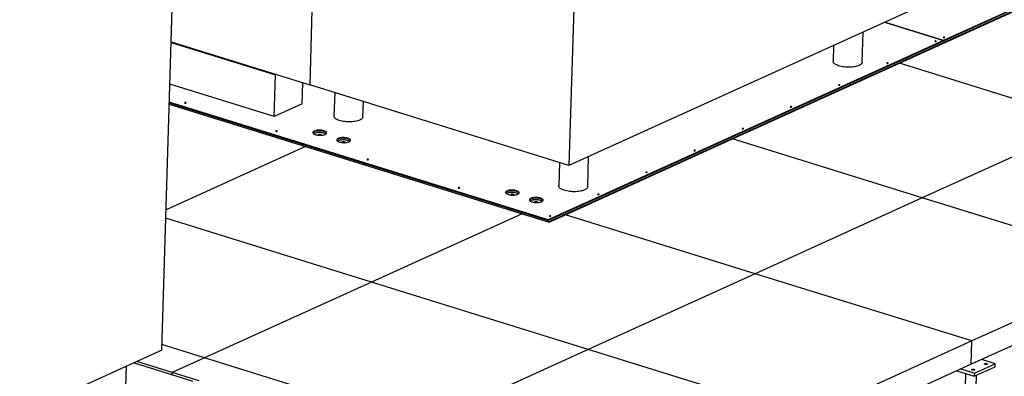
# Model space of a CAD drawing. Header units: millimetres. Extents: x 0 to 841, y 0 to 594.
# Tile 113 of 155: x 719 to 773, y 222 to 242. Entities that reach past the tile are written whole.
import ezdxf

# ---------------------------------------------------------------- set-up
doc = ezdxf.new("R2010")
doc.units = ezdxf.units.MM
doc.layers.add('TRAIT-FORT', color=4, linetype='Continuous', lineweight=25)

msp = doc.modelspace()

# ---------------------------------------------------------------- linework, layer by layer
at = {"layer": 'TRAIT-FORT', "color": 4, "linetype": 'Continuous', "lineweight": 25}
for p, q in [((737.10408, 295.78227), (735.37439, 238.04378)), ((736.84128, 287.00949), (735.37439, 238.04378)), ((751.05387, 282.58888), (749.58698, 233.62317)), ((727.27006, 223.48356), (728.73694, 272.44927)), ((791.44457, 252.64101), (749.58698, 233.62317)), ((793.14254, 250.94868), (770.10867, 240.48333)), ((793.1415, 250.91386), (748.44663, 230.60691)), ((748.4597, 230.52124), (793.13872, 250.82099)), ((793.1415, 250.91386), (770.10763, 240.4485)), ((767.69856, 239.2368), (776.85109, 243.39522)), ((766.88947, 241.48449), (770.10852, 240.48326)), ((770.10867, 240.48333), (766.88962, 241.48456)), ((765.65418, 239.28675), (765.70388, 240.94583)), ((727.77599, 240.372), (733.49282, 238.59387)), ((727.77703, 240.40683), (735.37439, 238.04378)), ((770.10747, 240.44843), (748.44663, 230.60691)), ((770.10852, 240.48326), (748.44767, 230.64174)), ((764.09375, 240.21427), (764.06739, 239.33428)), ((770.10852, 240.48326), (770.10747, 240.44843)), ((770.10763, 240.4485), (770.10748, 240.44855)), ((770.10763, 240.4485), (770.10867, 240.48333)), ((758.54603, 235.07838), (767.69856, 239.2368)), ((778.10328, 236.00057), (767.69856, 239.2368)), ((733.42431, 236.30693), (733.49282, 238.59387)), ((733.53875, 238.61473), (733.49282, 238.59387)), ((733.42431, 236.30693), (727.70748, 238.08506)), ((734.96547, 237.00715), (735.00001, 238.16023)), ((749.58698, 233.62317), (735.37439, 238.04378)), ((736.74627, 237.61708), (736.70776, 236.33162)), ((727.67456, 236.98614), (735.14431, 234.66279)), ((727.67698, 237.06699), (748.44663, 230.60691)), ((748.44767, 230.64174), (727.67802, 237.10182)), ((734.96547, 237.00715), (733.42431, 236.30693)), ((738.29455, 236.28409), (738.31982, 237.12765)), ((778.10328, 236.00057), (768.95074, 231.84215)), ((749.39349, 230.91996), (758.54603, 235.07838)), ((768.95074, 231.84215), (758.54603, 235.07838)), ((735.14431, 234.66279), (727.50092, 231.19005)), ((735.14431, 234.66279), (747.02105, 230.96871)), ((749.06443, 233.78571), (749.02592, 232.50025)), ((750.6127, 232.45271), (750.66241, 234.11179)), ((768.95074, 231.84215), (759.79821, 227.68373)), ((780.82748, 228.14807), (768.95074, 231.84215)), ((738.76894, 227.21939), (727.48709, 230.72844)), ((747.02105, 230.96871), (738.76894, 227.21939)), ((747.02105, 230.96871), (748.49308, 230.51086)), ((748.44421, 230.52606), (748.44663, 230.60691)), ((748.44663, 230.60691), (748.44767, 230.64174)), ((748.49308, 230.51086), (749.39349, 230.91996)), ((759.79821, 227.68373), (749.39349, 230.91996)), ((780.82748, 228.14807), (771.67495, 223.98965)), ((738.76894, 227.21939), (729.6164, 223.06097)), ((750.64568, 223.52531), (738.76894, 227.21939)), ((759.79821, 227.68373), (750.64568, 223.52531)), ((771.67495, 223.98965), (759.79821, 227.68373)), ((780.78923, 226.8711), (771.6367, 222.71268)), ((771.67495, 223.98965), (762.52242, 219.83123)), ((771.6367, 222.71268), (771.67495, 223.98965)), ((727.27006, 223.48356), (685.41247, 204.46572)), ((729.6164, 223.06097), (727.27918, 223.78793)), ((750.64568, 223.52531), (741.49314, 219.36689)), ((762.52242, 219.83123), (750.64568, 223.52531)), ((729.6164, 223.06097), (727.8465, 222.25682)), ((741.49314, 219.36689), (729.6164, 223.06097)), ((772.95103, 222.7417), (772.20873, 222.97258)), ((725.28077, 220.94324), (725.33047, 222.60231)), ((725.74899, 222.79247), (728.96803, 221.79123)), ((727.8465, 222.25682), (725.90153, 222.86177)), ((771.6367, 222.71268), (762.48416, 218.55426)), ((770.85034, 222.3554), (771.80209, 222.05938)), ((771.06466, 222.45278), (771.80696, 222.2219)), ((771.80209, 222.05938), (772.94616, 222.57918)), ((771.80696, 222.2219), (772.95103, 222.7417)), ((772.94616, 222.57918), (772.95103, 222.7417)), ((727.84303, 222.14115), (727.8465, 222.25682)), ((729.31852, 221.79897), (727.8465, 222.25682)), ((771.32147, 222.20887), (771.29997, 221.49113)), ((771.80696, 222.2219), (771.80209, 222.05938)), ((771.8997, 221.47316), (771.91885, 222.11242))]:
    msp.add_line(p, q, dxfattribs=at)
at = {"layer": 'TRAIT-FORT', "color": 4, "linetype": 'Continuous', "lineweight": 25, "flags": 128}
for points in [[(769.71358, 240.43108), (769.72051, 240.43608), (769.72156, 240.44181), (769.71658, 240.44741), (769.70632, 240.45202), (769.69234, 240.45495), (769.67677, 240.45574), (769.66199, 240.45428), (769.65024, 240.45079), (769.64331, 240.44579), (769.64226, 240.44006), (769.64724, 240.43446), (769.6575, 240.42985), (769.67148, 240.42692), (769.68705, 240.42613), (769.70183, 240.42759), (769.71358, 240.43108)], [(770.17121, 240.63901), (770.17814, 240.644), (770.17919, 240.64973), (770.17421, 240.65533), (770.16394, 240.65995), (770.14997, 240.66287), (770.1344, 240.66366), (770.11962, 240.6622), (770.10787, 240.65871), (770.10094, 240.65371), (770.09988, 240.64798), (770.10487, 240.64238), (770.11513, 240.63777), (770.12911, 240.63484), (770.14467, 240.63405), (770.15946, 240.63551), (770.17121, 240.63901)], [(765.48926, 239.11504), (765.43422, 239.09276), (765.37268, 239.07294), (765.30535, 239.05582), (765.23297, 239.04158), (765.15638, 239.03039), (765.07644, 239.02237), (764.99405, 239.01762), (764.91016, 239.01619), (764.8257, 239.01809), (764.74165, 239.02331), (764.65894, 239.03178), (764.57852, 239.0434), (764.5013, 239.05806), (764.42815, 239.07557), (764.3599, 239.09575), (764.29733, 239.11836), (764.24115, 239.14315), (764.19198, 239.16983), (764.15039, 239.19811), (764.11685, 239.22766), (764.09174, 239.25815), (764.07534, 239.28923), (764.06785, 239.32056), (764.06739, 239.33428)], [(765.65418, 239.28675), (765.6541, 239.28483), (765.64813, 239.25381), (765.63323, 239.22343), (765.60957, 239.19404), (765.57744, 239.16597), (765.53718, 239.13954), (765.48926, 239.11504)], [(767.07269, 239.23121), (767.07962, 239.2362), (767.08068, 239.24193), (767.07569, 239.24753), (767.06543, 239.25215), (767.05145, 239.25507), (767.03589, 239.25587), (767.0211, 239.2544), (767.00935, 239.25091), (767.00242, 239.24592), (767.00137, 239.24018), (767.00635, 239.23458), (767.01662, 239.22997), (767.03059, 239.22704), (767.04616, 239.22625), (767.06094, 239.22771), (767.07269, 239.23121)], [(764.43181, 238.03133), (764.43874, 238.03632), (764.43979, 238.04206), (764.4348, 238.04766), (764.42454, 238.05227), (764.41056, 238.0552), (764.395, 238.05599), (764.38022, 238.05453), (764.36846, 238.05103), (764.36154, 238.04604), (764.36048, 238.04031), (764.36547, 238.03471), (764.37573, 238.03009), (764.38971, 238.02717), (764.40527, 238.02637), (764.42006, 238.02784), (764.43181, 238.03133)], [(728.59397, 237.05043), (728.6009, 237.05543), (728.60195, 237.06116), (728.59697, 237.06676), (728.58671, 237.07137), (728.57273, 237.0743), (728.55716, 237.07509), (728.54238, 237.07363), (728.53063, 237.07014), (728.5237, 237.06514), (728.52265, 237.05941), (728.52763, 237.05381), (728.53789, 237.0492), (728.55187, 237.04627), (728.56744, 237.04548), (728.58222, 237.04694), (728.59397, 237.05043)], [(761.79092, 236.83145), (761.79785, 236.83645), (761.7989, 236.84218), (761.79392, 236.84778), (761.78366, 236.85239), (761.76968, 236.85532), (761.75411, 236.85611), (761.73933, 236.85465), (761.72758, 236.85115), (761.72065, 236.84616), (761.7196, 236.84043), (761.72458, 236.83483), (761.73484, 236.83021), (761.74882, 236.82729), (761.76439, 236.8265), (761.77917, 236.82796), (761.79092, 236.83145)], [(738.12963, 236.11238), (738.07459, 236.09009), (738.01305, 236.07028), (737.94572, 236.05315), (737.87334, 236.03892), (737.79675, 236.02773), (737.71681, 236.01971), (737.63442, 236.01496), (737.55053, 236.01353), (737.46607, 236.01543), (737.38202, 236.02064), (737.29931, 236.02911), (737.21889, 236.04074), (737.14167, 236.05539), (737.06852, 236.07291), (737.00028, 236.09309), (736.9377, 236.1157), (736.88152, 236.14048), (736.83235, 236.16717), (736.79076, 236.19544), (736.75722, 236.225), (736.73211, 236.25549), (736.71571, 236.28657), (736.70822, 236.31789), (736.70776, 236.33162)], [(738.29455, 236.28409), (738.29447, 236.28217), (738.2885, 236.25115), (738.2736, 236.22077), (738.24994, 236.19138), (738.21781, 236.16331), (738.17755, 236.13687), (738.12963, 236.11238)], [(733.5921, 235.49584), (733.59903, 235.50084), (733.60008, 235.50657), (733.5951, 235.51217), (733.58483, 235.51678), (733.57086, 235.51971), (733.55529, 235.5205), (733.54051, 235.51904), (733.52876, 235.51554), (733.52183, 235.51055), (733.52077, 235.50482), (733.52576, 235.49922), (733.53602, 235.4946), (733.55, 235.49168), (733.56556, 235.49089), (733.58035, 235.49235), (733.5921, 235.49584)], [(736.22476, 235.32588), (736.25621, 235.34283), (736.27996, 235.36155), (736.29546, 235.38159), (736.30234, 235.4025), (736.30045, 235.42378), (736.28982, 235.44492), (736.2707, 235.46544), (736.24355, 235.48485), (736.209, 235.5027), (736.16786, 235.51858), (736.1211, 235.53209), (736.0698, 235.54294), (736.01518, 235.55087), (735.95851, 235.55569), (735.90112, 235.55728), (735.84436, 235.55562), (735.78955, 235.55074), (735.73799, 235.54275), (735.69087, 235.53184), (735.64931, 235.51827), (735.61428, 235.50235), (735.5866, 235.48446), (735.56692, 235.46502), (735.55569, 235.44449), (735.55319, 235.42333), (735.55948, 235.40206), (735.57439, 235.38117), (735.59759, 235.36114), (735.62853, 235.34246), (735.66649, 235.32554), (735.71057, 235.31081), (735.75975, 235.29859), (735.81286, 235.28917), (735.86867, 235.28278), (735.92587, 235.27956), (735.98311, 235.2796), (736.03906, 235.28288), (736.0924, 235.28934), (736.14189, 235.29881), (736.18636, 235.31109), (736.22476, 235.32588)], [(736.29964, 235.38812), (736.2994, 235.38895), (736.28877, 235.41009), (736.26966, 235.43061), (736.24251, 235.45003), (736.20796, 235.46788), (736.16682, 235.48375), (736.12005, 235.49727), (736.06876, 235.50812), (736.01413, 235.51604), (735.95746, 235.52086), (735.90008, 235.52246), (735.84331, 235.52079), (735.78851, 235.51591), (735.73694, 235.50792), (735.68983, 235.49701), (735.64827, 235.48344), (735.61324, 235.46752), (735.58556, 235.44964), (735.56587, 235.4302), (735.55546, 235.41196)], [(736.29918, 235.38968), (736.28877, 235.41009), (736.26966, 235.43061), (736.24251, 235.45003), (736.20796, 235.46788), (736.16682, 235.48375), (736.12005, 235.49727), (736.06876, 235.50812), (736.01413, 235.51604), (735.95746, 235.52086), (735.90008, 235.52246), (735.84331, 235.52079), (735.78851, 235.51591), (735.73694, 235.50792), (735.68983, 235.49701), (735.64827, 235.48344), (735.61324, 235.46752), (735.58556, 235.44964), (735.56587, 235.4302), (735.55546, 235.41196)], [(736.25862, 235.34441), (736.23973, 235.35716), (736.20518, 235.37501), (736.16404, 235.39088), (736.11727, 235.4044), (736.06598, 235.41525), (736.01135, 235.42317), (735.95468, 235.42799), (735.89729, 235.42959), (735.84053, 235.42792), (735.78572, 235.42304), (735.73416, 235.41505), (735.68705, 235.40414), (735.64549, 235.39057), (735.61046, 235.37465), (735.59324, 235.36435)], [(736.25862, 235.34441), (736.23973, 235.35716), (736.20518, 235.37501), (736.16404, 235.39088), (736.11727, 235.4044), (736.06598, 235.41525), (736.01135, 235.42317), (735.95468, 235.42799), (735.89729, 235.42959), (735.84053, 235.42792), (735.78572, 235.42304), (735.73416, 235.41505), (735.68705, 235.40414), (735.64549, 235.39057), (735.61046, 235.37465), (735.59324, 235.36435)], [(736.25862, 235.34441), (736.23973, 235.35716), (736.20518, 235.37501), (736.16404, 235.39088), (736.11727, 235.4044), (736.06598, 235.41525), (736.01135, 235.42317), (735.95468, 235.42799), (735.89729, 235.42959), (735.84053, 235.42792), (735.78572, 235.42304), (735.73416, 235.41505), (735.68705, 235.40414), (735.64549, 235.39057), (735.61046, 235.37465), (735.59324, 235.36435)], [(736.02201, 235.28232), (736.02303, 235.28584), (736.02033, 235.2968), (736.00908, 235.30721), (735.99026, 235.31613), (735.96556, 235.32279), (735.93717, 235.32657), (735.90761, 235.32715), (735.87951, 235.32448), (735.85536, 235.31879), (735.83731, 235.31059), (735.82697, 235.30061), (735.82525, 235.28973), (735.82572, 235.2882)], [(759.15003, 235.63158), (759.15696, 235.63657), (759.15802, 235.6423), (759.15303, 235.6479), (759.14277, 235.65252), (759.12879, 235.65544), (759.11323, 235.65623), (759.09844, 235.65477), (759.08669, 235.65128), (759.07976, 235.64628), (759.07871, 235.64055), (759.08369, 235.63495), (759.09396, 235.63034), (759.10793, 235.62741), (759.1235, 235.62662), (759.13828, 235.62808), (759.15003, 235.63158)], [(737.532, 234.91928), (737.56345, 234.93623), (737.5872, 234.95495), (737.6027, 234.975), (737.60958, 234.99591), (737.60768, 235.01718), (737.59705, 235.03833), (737.57794, 235.05884), (737.55079, 235.07826), (737.51624, 235.09611), (737.4751, 235.11198), (737.42833, 235.1255), (737.37704, 235.13635), (737.32241, 235.14427), (737.26574, 235.14909), (737.20836, 235.15069), (737.15159, 235.14902), (737.09679, 235.14414), (737.04522, 235.13615), (736.99811, 235.12524), (736.95655, 235.11167), (736.92152, 235.09576), (736.89384, 235.07787), (736.87415, 235.05843), (736.86293, 235.03789), (736.86043, 235.01674), (736.86671, 234.99546), (736.88163, 234.97457), (736.90483, 234.95455), (736.93577, 234.93586), (736.97373, 234.91895), (737.01781, 234.90421), (737.06698, 234.89199), (737.1201, 234.88257), (737.17591, 234.87618), (737.23311, 234.87297), (737.29035, 234.873), (737.3463, 234.87628), (737.39964, 234.88274), (737.44912, 234.89222), (737.49359, 234.90449), (737.532, 234.91928)], [(737.60642, 234.98308), (737.59601, 235.0035), (737.5769, 235.02402), (737.54975, 235.04343), (737.5152, 235.06128), (737.47406, 235.07715), (737.42729, 235.09067), (737.37599, 235.10152), (737.32137, 235.10945), (737.2647, 235.11427), (737.20731, 235.11586), (737.15055, 235.1142), (737.09574, 235.10931), (737.04418, 235.10132), (736.99707, 235.09042), (736.95551, 235.07684), (736.92048, 235.06093), (736.89279, 235.04304), (736.87311, 235.0236), (736.8627, 235.00536)], [(737.60642, 234.98308), (737.59601, 235.0035), (737.5769, 235.02402), (737.54975, 235.04343), (737.5152, 235.06128), (737.47406, 235.07715), (737.42729, 235.09067), (737.37599, 235.10152), (737.32137, 235.10945), (737.2647, 235.11427), (737.20731, 235.11586), (737.15055, 235.1142), (737.09574, 235.10931), (737.04418, 235.10132), (736.99707, 235.09042), (736.95551, 235.07684), (736.92048, 235.06093), (736.89279, 235.04304), (736.87311, 235.0236), (736.8627, 235.00536)], [(737.56586, 234.93782), (737.54696, 234.95056), (737.51241, 234.96841), (737.47127, 234.98428), (737.42451, 234.9978), (737.37321, 235.00865), (737.31859, 235.01658), (737.26192, 235.0214), (737.20453, 235.02299), (737.14777, 235.02133), (737.09296, 235.01644), (737.0414, 235.00845), (736.99428, 234.99755), (736.95272, 234.98397), (736.91769, 234.96806), (736.90048, 234.95775)], [(737.56586, 234.93782), (737.54696, 234.95056), (737.51241, 234.96841), (737.47127, 234.98428), (737.42451, 234.9978), (737.37321, 235.00865), (737.31859, 235.01658), (737.26192, 235.0214), (737.20453, 235.02299), (737.14777, 235.02133), (737.09296, 235.01644), (737.0414, 235.00845), (736.99428, 234.99755), (736.95272, 234.98397), (736.91769, 234.96806), (736.90048, 234.95775)], [(737.56586, 234.93782), (737.54696, 234.95056), (737.51241, 234.96841), (737.47127, 234.98428), (737.42451, 234.9978), (737.37321, 235.00865), (737.31859, 235.01658), (737.26192, 235.0214), (737.20453, 235.02299), (737.14777, 235.02133), (737.09296, 235.01644), (737.0414, 235.00845), (736.99428, 234.99755), (736.95272, 234.98397), (736.91769, 234.96806), (736.90048, 234.95775)], [(737.32963, 234.87672), (737.33027, 234.87924), (737.32757, 234.89021), (737.31631, 234.90061), (737.2975, 234.90954), (737.2728, 234.91619), (737.24441, 234.91997), (737.21485, 234.92056), (737.18674, 234.91788), (737.1626, 234.9122), (737.14455, 234.904), (737.13421, 234.89402), (737.13249, 234.88314), (737.13263, 234.88262)], [(756.50915, 234.4317), (756.51608, 234.43669), (756.51713, 234.44242), (756.51214, 234.44802), (756.50188, 234.45264), (756.4879, 234.45556), (756.47234, 234.45636), (756.45755, 234.45489), (756.4458, 234.4514), (756.43887, 234.44641), (756.43782, 234.44067), (756.44281, 234.43507), (756.45307, 234.43046), (756.46705, 234.42753), (756.48261, 234.42674), (756.4974, 234.4282), (756.50915, 234.4317)], [(738.59023, 233.94125), (738.59716, 233.94624), (738.59821, 233.95198), (738.59323, 233.95758), (738.58296, 233.96219), (738.56899, 233.96512), (738.55342, 233.96591), (738.53864, 233.96445), (738.52689, 233.96095), (738.51996, 233.95596), (738.5189, 233.95023), (738.52389, 233.94463), (738.53415, 233.94001), (738.54813, 233.93709), (738.56369, 233.93629), (738.57848, 233.93776), (738.59023, 233.94125)], [(753.86826, 233.23182), (753.87519, 233.23681), (753.87624, 233.24255), (753.87126, 233.24815), (753.86099, 233.25276), (753.84702, 233.25569), (753.83145, 233.25648), (753.81667, 233.25502), (753.80492, 233.25152), (753.79799, 233.24653), (753.79693, 233.2408), (753.80192, 233.2352), (753.81218, 233.23058), (753.82616, 233.22766), (753.84172, 233.22686), (753.85651, 233.22833), (753.86826, 233.23182)], [(743.58836, 232.38666), (743.59529, 232.39165), (743.59634, 232.39738), (743.59135, 232.40298), (743.58109, 232.4076), (743.56711, 232.41052), (743.55155, 232.41132), (743.53676, 232.40985), (743.52501, 232.40636), (743.51808, 232.40137), (743.51703, 232.39563), (743.52202, 232.39003), (743.53228, 232.38542), (743.54626, 232.38249), (743.56182, 232.3817), (743.57661, 232.38316), (743.58836, 232.38666)], [(746.78318, 232.04184), (746.81463, 232.05879), (746.83838, 232.07751), (746.85388, 232.09756), (746.86076, 232.11846), (746.85887, 232.13974), (746.84824, 232.16088), (746.82912, 232.1814), (746.80197, 232.20082), (746.76742, 232.21867), (746.72628, 232.23454), (746.67952, 232.24806), (746.62822, 232.25891), (746.5736, 232.26683), (746.51693, 232.27165), (746.45954, 232.27325), (746.40278, 232.27158), (746.34797, 232.2667), (746.29641, 232.25871), (746.24929, 232.2478), (746.20773, 232.23423), (746.1727, 232.21831), (746.14502, 232.20043), (746.12534, 232.18099), (746.11412, 232.16045), (746.11161, 232.1393), (746.1179, 232.11802), (746.13281, 232.09713), (746.15601, 232.07711), (746.18695, 232.05842), (746.22491, 232.04151), (746.26899, 232.02677), (746.31817, 232.01455), (746.37128, 232.00513), (746.42709, 231.99874), (746.48429, 231.99553), (746.54153, 231.99556), (746.59748, 231.99884), (746.65082, 232.0053), (746.70031, 232.01478), (746.74478, 232.02705), (746.78318, 232.04184)], [(746.85761, 232.10564), (746.84719, 232.12606), (746.82808, 232.14658), (746.80093, 232.16599), (746.76638, 232.18384), (746.72524, 232.19971), (746.67847, 232.21323), (746.62718, 232.22408), (746.57255, 232.23201), (746.51588, 232.23683), (746.4585, 232.23842), (746.40173, 232.23676), (746.34693, 232.23187), (746.29536, 232.22388), (746.24825, 232.21298), (746.20669, 232.1994), (746.17166, 232.18349), (746.14398, 232.1656), (746.12429, 232.14616), (746.11388, 232.12792)], [(746.85761, 232.10564), (746.84719, 232.12606), (746.82808, 232.14658), (746.80093, 232.16599), (746.76638, 232.18384), (746.72524, 232.19971), (746.67847, 232.21323), (746.62718, 232.22408), (746.57255, 232.23201), (746.51588, 232.23683), (746.4585, 232.23842), (746.40173, 232.23676), (746.34693, 232.23187), (746.29536, 232.22388), (746.24825, 232.21298), (746.20669, 232.1994), (746.17166, 232.18349), (746.14398, 232.1656), (746.12429, 232.14616), (746.11388, 232.12792)], [(746.81704, 232.06038), (746.79815, 232.07312), (746.7636, 232.09097), (746.72246, 232.10684), (746.67569, 232.12036), (746.6244, 232.13121), (746.56977, 232.13914), (746.5131, 232.14396), (746.45571, 232.14555), (746.39895, 232.14389), (746.34415, 232.139), (746.29258, 232.13101), (746.24547, 232.12011), (746.20391, 232.10653), (746.16888, 232.09062), (746.15166, 232.08031)], [(746.81704, 232.06038), (746.79815, 232.07312), (746.7636, 232.09097), (746.72246, 232.10684), (746.67569, 232.12036), (746.6244, 232.13121), (746.56977, 232.13914), (746.5131, 232.14396), (746.45571, 232.14555), (746.39895, 232.14389), (746.34415, 232.139), (746.29258, 232.13101), (746.24547, 232.12011), (746.20391, 232.10653), (746.16888, 232.09062), (746.15166, 232.08031)], [(746.81704, 232.06038), (746.79815, 232.07312), (746.7636, 232.09097), (746.72246, 232.10684), (746.67569, 232.12036), (746.6244, 232.13121), (746.56977, 232.13914), (746.5131, 232.14396), (746.45571, 232.14555), (746.39895, 232.14389), (746.34415, 232.139), (746.29258, 232.13101), (746.24547, 232.12011), (746.20391, 232.10653), (746.16888, 232.09062), (746.15166, 232.08031)], [(750.44779, 232.281), (750.39275, 232.25872), (750.33121, 232.2389), (750.26387, 232.22178), (750.1915, 232.20754), (750.1149, 232.19635), (750.03496, 232.18834), (749.95258, 232.18358), (749.86868, 232.18215), (749.78423, 232.18405), (749.70017, 232.18927), (749.61747, 232.19774), (749.53705, 232.20936), (749.45983, 232.22402), (749.38668, 232.24153), (749.31843, 232.26171), (749.25586, 232.28432), (749.19967, 232.30911), (749.15051, 232.33579), (749.10892, 232.36407), (749.07538, 232.39362), (749.05027, 232.42411), (749.03387, 232.45519), (749.02637, 232.48652), (749.02592, 232.50025)], [(750.6127, 232.45271), (750.61263, 232.4508), (750.60665, 232.41977), (750.59175, 232.3894), (750.5681, 232.36), (750.53596, 232.33193), (750.49571, 232.3055), (750.44779, 232.281)], [(746.57976, 231.99691), (746.58145, 232.0018), (746.57875, 232.01277), (746.5675, 232.02317), (746.54868, 232.0321), (746.52398, 232.03875), (746.49559, 232.04253), (746.46603, 232.04312), (746.43793, 232.04044), (746.41378, 232.03476), (746.39573, 232.02656), (746.38539, 232.01658), (746.38367, 232.0057), (746.38472, 232.00275)], [(748.09042, 231.63524), (748.12187, 231.6522), (748.14562, 231.67091), (748.16112, 231.69096), (748.168, 231.71187), (748.1661, 231.73314), (748.15547, 231.75429), (748.13636, 231.77481), (748.10921, 231.79422), (748.07466, 231.81207), (748.03352, 231.82794), (747.98675, 231.84146), (747.93546, 231.85231), (747.88083, 231.86024), (747.82416, 231.86506), (747.76678, 231.86665), (747.71001, 231.86499), (747.65521, 231.8601), (747.60364, 231.85211), (747.55653, 231.84121), (747.51497, 231.82763), (747.47994, 231.81172), (747.45226, 231.79383), (747.43257, 231.77439), (747.42135, 231.75385), (747.41885, 231.7327), (747.42513, 231.71143), (747.44005, 231.69053), (747.46325, 231.67051), (747.49419, 231.65182), (747.53215, 231.63491), (747.57623, 231.62017), (747.6254, 231.60795), (747.67852, 231.59854), (747.73433, 231.59215), (747.79153, 231.58893), (747.84877, 231.58896), (747.90472, 231.59225), (747.95806, 231.5987), (748.00755, 231.60818), (748.05201, 231.62046), (748.09042, 231.63524)], [(748.16484, 231.69904), (748.15443, 231.71946), (748.13532, 231.73998), (748.10817, 231.75939), (748.07362, 231.77725), (748.03248, 231.79312), (747.98571, 231.80664), (747.93441, 231.81749), (747.87979, 231.82541), (747.82312, 231.83023), (747.76573, 231.83183), (747.70897, 231.83016), (747.65416, 231.82528), (747.6026, 231.81729), (747.55549, 231.80638), (747.51393, 231.79281), (747.4789, 231.77689), (747.45121, 231.759), (747.43153, 231.73956), (747.42112, 231.72132)], [(748.16484, 231.69904), (748.15443, 231.71946), (748.13532, 231.73998), (748.10817, 231.75939), (748.07362, 231.77725), (748.03248, 231.79312), (747.98571, 231.80664), (747.93441, 231.81749), (747.87979, 231.82541), (747.82312, 231.83023), (747.76573, 231.83183), (747.70897, 231.83016), (747.65416, 231.82528), (747.6026, 231.81729), (747.55549, 231.80638), (747.51393, 231.79281), (747.4789, 231.77689), (747.45121, 231.759), (747.43153, 231.73956), (747.42112, 231.72132)], [(748.03268, 231.69924), (747.98565, 231.71308), (747.93392, 231.72421), (747.87871, 231.73234), (747.82138, 231.7373), (747.76327, 231.73896), (747.70581, 231.73727), (747.65036, 231.73228), (747.59825, 231.72412), (747.55075, 231.71296), (747.50898, 231.6991), (747.47396, 231.68285), (747.4589, 231.67371)], [(748.12428, 231.65378), (748.10539, 231.66652), (748.07083, 231.68437), (748.02969, 231.70025), (747.98293, 231.71376), (747.93163, 231.72461), (747.87701, 231.73254), (747.82034, 231.73736), (747.76295, 231.73895), (747.70619, 231.73729), (747.65138, 231.73241), (747.59982, 231.72442), (747.5527, 231.71351), (747.51114, 231.69994), (747.47611, 231.68402), (747.4589, 231.67371)], [(748.12428, 231.65378), (748.10539, 231.66652), (748.07083, 231.68437), (748.02969, 231.70025), (747.98293, 231.71376), (747.93163, 231.72461), (747.87701, 231.73254), (747.82034, 231.73736), (747.76295, 231.73895), (747.70619, 231.73729), (747.65138, 231.73241), (747.59982, 231.72442), (747.5527, 231.71351), (747.51114, 231.69994), (747.47611, 231.68402), (747.4589, 231.67371)], [(747.88782, 231.59208), (747.88869, 231.5952), (747.88599, 231.60617), (747.87473, 231.61658), (747.85592, 231.6255), (747.83122, 231.63215), (747.80283, 231.63594), (747.77327, 231.63652), (747.74516, 231.63385), (747.72102, 231.62816), (747.70297, 231.61996), (747.69263, 231.60998), (747.69091, 231.5991), (747.69124, 231.59797)], [(751.22737, 232.03194), (751.2343, 232.03694), (751.23535, 232.04267), (751.23037, 232.04827), (751.22011, 232.05288), (751.20613, 232.05581), (751.19056, 232.0566), (751.17578, 232.05514), (751.16403, 232.05165), (751.1571, 232.04665), (751.15605, 232.04092), (751.16103, 232.03532), (751.17129, 232.03071), (751.18527, 232.02778), (751.20084, 232.02699), (751.21562, 232.02845), (751.22737, 232.03194)], [(748.58648, 230.83207), (748.59341, 230.83706), (748.59447, 230.84279), (748.58948, 230.84839), (748.57922, 230.85301), (748.56524, 230.85593), (748.54968, 230.85672), (748.53489, 230.85526), (748.52314, 230.85177), (748.51621, 230.84677), (748.51516, 230.84104), (748.52014, 230.83544), (748.53041, 230.83083), (748.54438, 230.8279), (748.55995, 230.82711), (748.57473, 230.82857), (748.58648, 230.83207)], [(771.67645, 222.43201), (771.69611, 222.43826), (771.72064, 222.44166), (771.74738, 222.44184), (771.77344, 222.43877), (771.79598, 222.4328), (771.81257, 222.42456), (771.82141, 222.41495), (771.82154, 222.40501), (771.81294, 222.39582), (771.79656, 222.38838), (771.77415, 222.38348), (771.74816, 222.38167), (771.7214, 222.38314), (771.69677, 222.38772), (771.67693, 222.39493), (771.66404, 222.40397), (771.65949, 222.41388), (771.66378, 222.42358), (771.67645, 222.43201)], [(772.37756, 222.75056), (772.39722, 222.75681), (772.42175, 222.76021), (772.44849, 222.76039), (772.47455, 222.75732), (772.49709, 222.75135), (772.51368, 222.74311), (772.52252, 222.7335), (772.52265, 222.72356), (772.51406, 222.71437), (772.49767, 222.70693), (772.47527, 222.70203), (772.44928, 222.70022), (772.42251, 222.70168), (772.39788, 222.70627), (772.37804, 222.71347), (772.36515, 222.72252), (772.36061, 222.73243), (772.3649, 222.74212), (772.37756, 222.75056)]]:
    msp.add_lwpolyline(points, dxfattribs=at)
at = {"layer": 'TRAIT-FORT', "color": 4, "linetype": 'Continuous', "lineweight": 25}
msp.add_arc((747.93985, 231.39715), 0.31603, 54.296337, 72.91841, dxfattribs=at)

doc.saveas('drawing.dxf')
